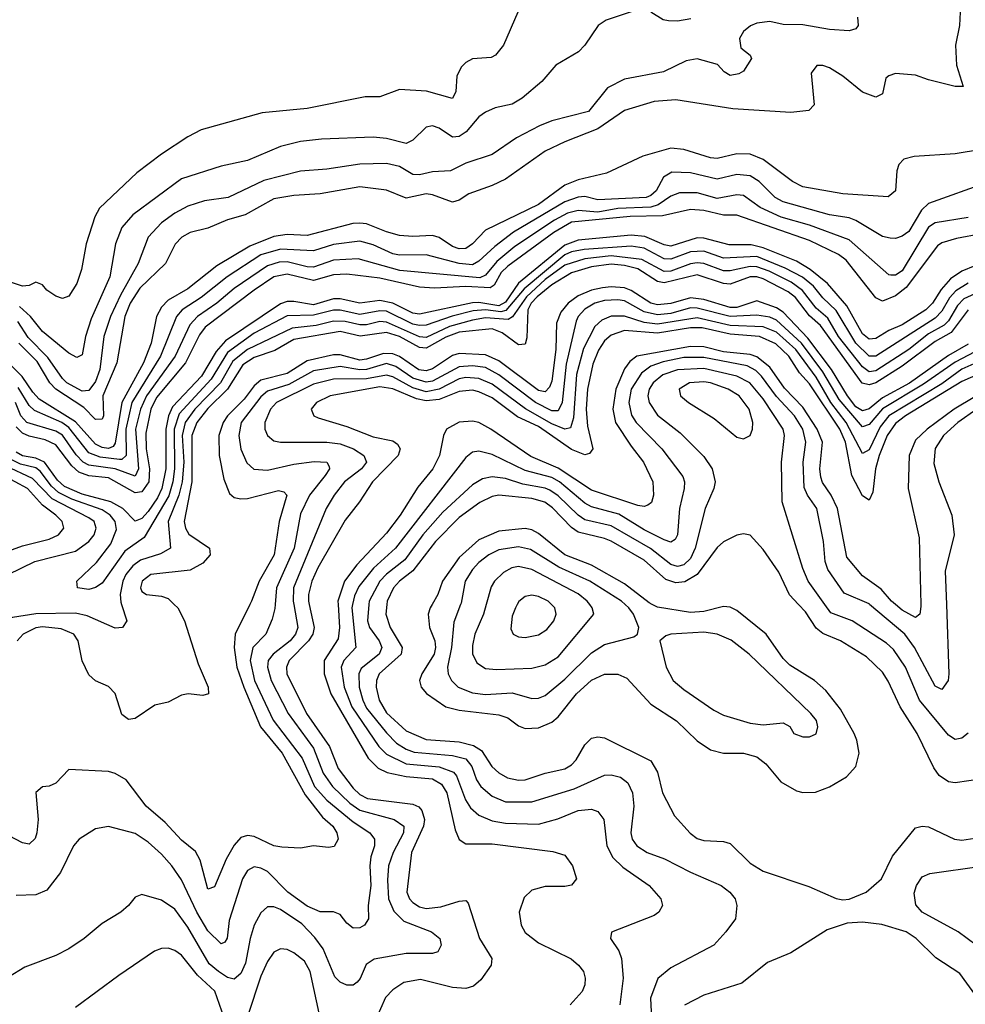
# Model space of a CAD drawing. Header units: inches. Extents: x 884549 to 1028252, y 526810 to 653624.
# Tile 44 of 256: x 933901 to 936761, y 558791 to 561767. Entities that reach past the tile are written whole.
import ezdxf

# ---------------------------------------------------------------- set-up
doc = ezdxf.new("R2010")
doc.units = ezdxf.units.IN
doc.header["$MEASUREMENT"] = 0
doc.layers.add('A9535', color=7, linetype='Continuous')
doc.layers.add('A9536', color=7, linetype='Continuous')

msp = doc.modelspace()

# ---------------------------------------------------------------- linework, layer by layer
at = {"layer": 'A9535', "color": 5}
for points, elevation in [([(934208.8, 560000), (934225, 559950), (934212.3, 559930), (934190, 559928.5), (934105.2, 559965.2), (934070, 559973.5), (933950, 559971.8), (933879.7, 559960.3), (933849.1, 559950.9), (933827.5, 559932.5), (933803, 559897), (933790, 559868.3), (933770, 559850.9), (933670, 559844.9), (933605.8, 559854.2), (933543.7, 559850), (933559.7, 559860.3), (933561.6, 559870), (933582.1, 559877.9), (933635.7, 559930), (933715.1, 559984.9), (933734.4, 560000)], 2460), ([(934729.8, 560000), (934742.1, 559930), (934735.3, 559910), (934719, 559890), (934667.4, 559850), (934652.9, 559830), (934650.3, 559810), (934661.8, 559770), (934712.6, 559670), (934790, 559565.6), (934818.7, 559490), (934846.7, 559450), (934899.2, 559399.2), (934930, 559378.4), (935033.4, 559350), (935062.9, 559330), (935061.9, 559310), (935030.1, 559250), (935016.6, 559210), (935013.5, 559166.5), (935016.5, 559110), (935032.3, 559072.3), (935062.6, 559042.6), (935146.5, 559010), (935171.5, 558990), (935175.8, 558970), (935165.3, 558950), (935150, 558944.7), (935070, 558944.8), (934972.8, 558927.2), (934948.4, 558911.6), (934931, 558869), (934921.7, 558858.3), (934910, 558849.2), (934890, 558848.7), (934870, 558857.9), (934854.5, 558874.5), (934818.7, 558958.7), (934793.2, 558993.2), (934754.1, 559034.1), (934690, 559077.6), (934670, 559085.7), (934650, 559086), (934630, 559068.2), (934610.5, 559030), (934598, 558990), (934584, 558916), (934570, 558884.4), (934550, 558866.8), (934530, 558872.7), (934501.9, 558890), (934473.7, 558913.7), (934410, 559024.2), (934370, 559079), (934330, 559105.8), (934270, 559122.9), (934250, 559115.1), (934230.5, 559090), (934206.7, 559070), (934150, 559035.3), (934095.8, 558990), (934050, 558959.4), (934010, 558938.7), (933916.7, 558903.3), (933816.5, 558843.5)], 2560), ([(934597.2, 560000), (934553, 559910), (934549.2, 559870), (934558.2, 559810), (934578.4, 559750), (934629.5, 559629.5), (934694.9, 559550), (934764, 559424), (934817.3, 559357.3), (934848.1, 559330), (934860.1, 559310), (934863.8, 559290), (934851.9, 559268.1), (934834.8, 559265.2), (934790, 559269.8), (934750, 559263.1), (934694.2, 559265.8), (934670, 559269.9), (934610, 559298), (934590, 559301.9), (934570, 559295.5), (934550, 559272), (934525.2, 559230), (934490, 559146.5), (934470, 559139.2), (934447.3, 559227.3), (934432.6, 559252.6), (934390, 559287.5), (934340.8, 559340.8), (934283.8, 559390), (934223.1, 559470), (934190, 559489.2), (934170, 559495.2), (934050, 559501.3), (934010, 559459.7), (933990, 559450.9), (933970, 559448.6), (933950, 559431.5), (933956.6, 559350), (933953, 559310), (933948, 559292), (933930, 559275.4), (933910, 559279), (933830, 559320.9)], 2520), ([(934673.6, 560000), (934672.6, 559987.4), (934664.4, 559955.6), (934645.5, 559910), (934606.1, 559870), (934598.3, 559830), (934611.5, 559770), (934668, 559650), (934755.4, 559535.4), (934793.1, 559450), (934830, 559407.9), (934910, 559342.4), (934959.5, 559310), (934973.9, 559290), (934973.9, 559270), (934963, 559237), (934959.9, 559210), (934962.8, 559150), (934955.4, 559090), (934956, 559050), (934943.9, 559030), (934930, 559022.7), (934910, 559021.5), (934890, 559036.8), (934870, 559062.4), (934850, 559070.8), (934810, 559070.7), (934770, 559087.8), (934712.3, 559130), (934650, 559192.3), (934630, 559203.1), (934610, 559206.7), (934590, 559195.3), (934574.9, 559170), (934535, 559045), (934528.4, 558991.6), (934521.1, 558978.9), (934510, 558973.6), (934470, 559013.4), (934436.6, 559070), (934390, 559167.2), (934360.9, 559210), (934330, 559244.6), (934290, 559281.5), (934250, 559307.1), (934170, 559328.3), (934130, 559321.5), (934081.3, 559290), (934063.5, 559270), (934024.2, 559190), (933983.4, 559136.6), (933950, 559122.5), (933890, 559119.7)], 2540), ([(934368.5, 560000), (934379, 559990), (934399.4, 559950), (934440.4, 559820.4), (934471.4, 559750), (934471.8, 559730), (934455, 559725), (934410.2, 559729.8), (934390, 559726), (934350, 559704.7), (934310, 559695), (934250, 559655.4), (934230, 559652.2), (934210, 559667.4), (934190, 559731), (934170, 559752.2), (934130, 559768.5), (934110, 559786.9), (934090, 559829.5), (934077.5, 559890), (934064.3, 559910), (934026.3, 559926.3), (933970, 559932.4), (933950, 559929.3), (933911.3, 559910), (933893.4, 559890)], 2480), ([(934776.6, 560000), (934791.2, 559930), (934787.7, 559910), (934774.9, 559890), (934716.3, 559830), (934708.3, 559810), (934709.2, 559790), (934768.7, 559670), (934837.5, 559570), (934864, 559504), (934910, 559444.4), (934930, 559425.7), (934953.1, 559413.1), (935090, 559395.8), (935108.3, 559388.3), (935117.4, 559377.4), (935124.9, 559350), (935122.4, 559330), (935086.1, 559250), (935071.9, 559130), (935079.7, 559110), (935090, 559099), (935110, 559086.2), (935130, 559081.3), (935174.3, 559085.7), (935230, 559103.3), (935250, 559104.5), (935257.4, 559097.4), (935291.4, 558990), (935329.4, 558930), (935326.6, 558910), (935295.2, 558864.8), (935273.6, 558846.4), (935250, 558839.5), (935210, 558842.1), (935113.3, 558866.7), (935062.8, 558857.2), (935030, 558835.4), (935007.7, 558812.3), (934977.2, 558742.8)], 2580), ([(934864, 560000), (934868.1, 559930), (934864.1, 559895.9), (934821.9, 559830), (934821.4, 559790), (934842.5, 559730), (934955.1, 559535.1), (934985.2, 559505.2), (935011.9, 559491.9), (935070, 559479.3), (935150, 559472.7), (935177.2, 559457.1), (935192.7, 559430), (935218.1, 559318.1), (935230, 559289.2), (935250, 559276.6), (935330, 559276.7), (935513.5, 559253.5), (935550, 559241.7), (935572.7, 559210), (935585.3, 559170), (935570, 559151.6), (935550, 559147.4), (935490, 559147.6), (935450, 559136.6), (935426.3, 559113.8), (935411.5, 559070), (935417.4, 559030), (935430, 559007.8), (935470, 558977.5), (935568.4, 558928.4), (935590.9, 558910), (935606, 558890), (935611.3, 558870), (935610.1, 558850), (935602.1, 558830), (935565.8, 558790)], 2620), ([(934907.6, 560000), (934905.3, 559990), (934917.8, 559870), (934880.9, 559830), (934873.2, 559810), (934882.2, 559750), (934905.7, 559690), (934987.5, 559570), (935010, 559546.8), (935070, 559518.3), (935170, 559508.5), (935212.9, 559492.9), (935222.1, 559482.1), (935249.6, 559409.6), (935264.8, 559384.8), (935290, 559363), (935330, 559346.1), (935370, 559339), (935470, 559335.9), (935528.1, 559351.9), (935590, 559377.4), (935630, 559380.6), (935650, 559374.3), (935667.3, 559350), (935676.3, 559270), (935695, 559235), (935725.3, 559205.3), (935804.5, 559150), (935839.7, 559110), (935844.7, 559090), (935834, 559070), (935820.2, 559059.8), (935690.4, 559009.6), (935688.2, 558990), (935712.8, 558952.8), (935720.8, 558930), (935726.4, 558870), (935715.9, 558790)], 2640), ([(934957.1, 560000), (934953.3, 559950), (934959.3, 559930), (934988.7, 559890), (934996.6, 559870), (934988.6, 559850), (934933.5, 559806.5), (934926.8, 559790), (934927.8, 559750), (934938.4, 559710), (934950, 559686), (935010, 559611.9), (935040.8, 559580.8), (935070, 559562.5), (935093.8, 559553.8), (935210, 559543.1), (935250, 559533.1), (935268.4, 559510), (935282.3, 559470), (935295.5, 559450), (935330, 559420.7), (935370, 559403.4), (935450, 559403.4), (935577.5, 559442.5), (935670, 559483.6), (935690, 559484.7), (935717.6, 559477.5), (935740.3, 559460.3), (935754, 559430), (935758.6, 559390), (935749.2, 559310), (935753.5, 559290), (935767.9, 559270), (935799, 559250), (935851.1, 559231.1), (935929.8, 559190.2), (936022.7, 559150), (936049.1, 559130), (936064.9, 559110), (936070.3, 559090), (936065.7, 559050), (936036.9, 559010), (936000.3, 558970), (935870, 558901.8), (935830.6, 558869.4), (935809.2, 558810), (935811.9, 558748.1)], 2660), ([(935011.6, 560000), (935008.3, 559970), (935021.6, 559930), (935057.6, 559870), (935055, 559850), (934988.1, 559790), (934979.9, 559770), (934979.3, 559750), (934988.4, 559710), (935010, 559672.2), (935070, 559617.3), (935130, 559591.6), (935230, 559584.9), (935273.7, 559573.7), (935297.9, 559557.9), (935329.3, 559510), (935350, 559490.9), (935376.2, 559476.2), (935410, 559468.7), (935430, 559470.1), (935490, 559489.7), (935550, 559503), (935570, 559514.9), (935584.1, 559530), (935610, 559575.4), (935630, 559595.9), (935650, 559599.9), (935670, 559596.9), (935810, 559526.7), (935830, 559492.9), (935844.9, 559430), (935880.9, 559360.9), (935928.4, 559308.4), (935950, 559292.2), (935970, 559285.9), (936030, 559283.7), (936050, 559277.6), (936110, 559217.5), (936150, 559193.2), (936287.7, 559147.7), (936370, 559111.1), (936390, 559106.9), (936410, 559109.1), (936461.3, 559130), (936507.6, 559170), (936540.9, 559239.1), (936610, 559324.2), (936630, 559329.4), (936650, 559327.3), (936728.5, 559290), (936750, 559287.5), (936790, 559293.7)], 2680), ([(935148, 560000), (935142.1, 559990), (935136.3, 559970), (935140.7, 559930), (935156.7, 559890), (935158.9, 559870), (935154.6, 559850), (935117.1, 559790), (935110.1, 559770), (935115, 559750), (935130.9, 559730.9), (935190, 559690.4), (935230, 559680.1), (935350, 559666), (935377.1, 559657.1), (935410, 559633.1), (935430, 559625.1), (935470, 559627.1), (935510, 559644.4), (935530, 559659.9), (935585.4, 559730), (935630, 559770.9), (935670, 559788.8), (935710, 559789.1), (935736.9, 559776.9), (935810, 559698), (935887.7, 559647.7), (935950, 559587.6), (935990, 559560.8), (936030, 559550.7), (936090.5, 559550.5), (936130, 559539.1), (936157.7, 559517.7), (936203.3, 559463.3), (936250, 559436.8), (936270, 559431.6), (936307.9, 559432.1), (936350, 559448.6), (936401.3, 559478.7), (936429.9, 559510.1), (936439.6, 559550), (936433, 559590), (936424.5, 559610), (936383, 559683), (936339.4, 559739.4), (936304.9, 559770), (936230, 559816), (936210, 559836.7), (936158.3, 559910), (936070, 559981.8), (936050, 559991.5), (936030, 559993.2), (935970, 559978.1), (935930, 559975.4), (935830, 559991.2), (935813.4, 560000)], 2720), ([(935234.4, 560000), (935214.2, 559945.8), (935206.6, 559870), (935194.9, 559810), (935196.4, 559790), (935206.8, 559770), (935227.6, 559750), (935270, 559732.6), (935310, 559727.8), (935390, 559733), (935450, 559715.2), (935470, 559716.1), (935490, 559724.8), (935550, 559774), (935630, 559853.8), (935670, 559878.5), (935758.1, 559901.9), (935769.8, 559910.2), (935774, 559930), (935757.3, 559970), (935743.5, 559990), (935732.3, 560000)], 2740), ([(935312.2, 560000), (935303.5, 559970), (935277.1, 559910), (935270, 559876), (935270.5, 559850.5), (935283.4, 559823.4), (935310, 559806.4), (935343.1, 559803.1), (935450, 559807), (935490, 559817), (935530, 559841.5), (935637, 559970), (935632.8, 559990), (935625.1, 560000)], 2760), ([(935405.9, 560000), (935400.1, 559990), (935390, 559964.5), (935386.1, 559926.1), (935393.1, 559910), (935410, 559901.6), (935430, 559899.8), (935470, 559908.4), (935495.5, 559924.5), (935516.7, 559950), (935523.8, 559970), (935519.6, 559990), (935509.5, 560000)], 2780), ([(936812.9, 559472.9), (936730, 559460.2), (936710, 559463.9), (936682.3, 559482.3), (936665.9, 559505.9), (936615.8, 559610), (936563.6, 559690), (936528.1, 559768.1), (936510, 559795.5), (936461.8, 559841.8), (936383.9, 559890), (936330, 559911.5), (936310, 559927.6), (936277.8, 559977.8), (936256.8, 560000)], 2680), ([(936770, 559610.8), (936750, 559595.6), (936730, 559592.1), (936710, 559604.2), (936622.5, 559710), (936579.8, 559810), (936544.1, 559864.1), (936522.5, 559882.5), (936418.7, 559950), (936354.3, 559974.3), (936335.9, 560000)], 2660), ([(936703.6, 560000), (936710.9, 559790), (936708.7, 559770), (936690, 559742.5), (936670, 559752.3), (936607.3, 559870), (936578.5, 559910), (936471.5, 560000)], 2640), ([(936626.7, 560000), (936626.9, 559993.1), (936623.5, 559970), (936610, 559960.2), (936570, 559982.5), (936549.5, 560000)], 2620), ([(936793.3, 558970), (936739.5, 559010), (936630.7, 559070), (936611.7, 559091.7), (936606.7, 559126.7), (936612.8, 559150), (936630, 559176.1), (936653.4, 559186.6), (936810, 559208.4)], 2660), ([(936850, 558785.5), (936794.9, 558814.9), (936744.1, 558884.1), (936671.5, 558931.5), (936612, 558990), (936582.5, 559010), (936508, 559032), (936450, 559039.2), (936403.4, 559036.6), (936343.4, 559016.7), (936232.8, 558947.2), (936162.9, 558917.1), (936085.3, 558854.7), (935970, 558818.6), (935911.8, 558788.2)], 2680), ([(934519.7, 558750), (934491, 558831), (934439.2, 558879.2), (934390, 558939.6), (934370, 558954.2), (934350, 558961), (934330, 558960.2), (934308.5, 558951.5), (934201.3, 558878.7), (934070, 558781.8)], 2580), ([(934809.9, 558750), (934779.9, 558890), (934761.9, 558922), (934730, 558947.3), (934710, 558956.7), (934690, 558959.1), (934670, 558948.6), (934650, 558920.5), (934630, 558876.1), (934590, 558754.8)], 2580)]:
    msp.add_lwpolyline(points, dxfattribs=dict(at, elevation=elevation))
at = {"layer": 'A9535', "color": 5, "elevation": 2740}
msp.add_lwpolyline([(935970, 559916), (935870.1, 559909.9), (935855.2, 559904.8), (935837, 559890), (935855.7, 559810), (935877.8, 559770), (935910, 559742.3), (935999.9, 559679.9), (936030, 559665), (936110, 559641), (936150, 559636.1), (936210, 559642.3), (936230, 559630.4), (936242.6, 559610), (936270, 559599.7), (936290, 559599.7), (936310, 559609), (936314.9, 559630), (936310.6, 559649.4), (936294, 559670), (936107, 559850), (936052.3, 559892.3), (936010, 559909.5)], close=True, dxfattribs=at)
at = {"layer": 'A9536', "color": 5}
for points, elevation in [([(936746.7, 561810), (936743.2, 561750), (936731.2, 561690), (936733.8, 561630), (936754.8, 561565.2), (936730, 561565.4), (936650, 561585), (936610, 561599.9), (936550, 561604.8), (936530, 561598), (936520.9, 561590), (936510, 561542.7), (936490, 561532.8), (936450, 561548.4), (936390, 561596.5), (936350, 561622), (936330, 561628.5), (936311.7, 561628.3), (936294.8, 561605.2), (936303.8, 561510), (936287.4, 561492.6), (936233.3, 561486.7), (936058.1, 561498.1), (935885.1, 561525.1), (935820.3, 561519.7), (935730, 561493), (935650, 561437.1), (935550, 561398.5), (935490, 561369.6), (935370, 561285.6), (935330, 561266.2), (935258.9, 561241.1), (935230, 561221.3), (935210, 561215.8), (935150, 561237.8), (935130, 561240.4), (935070, 561227.9), (935010, 561252.1), (934930, 561262.2), (934810, 561240.6), (934730, 561235.7), (934670, 561225.9), (934582.7, 561177.3), (934530, 561162.1), (934470, 561137.2), (934416.1, 561123.9), (934391.5, 561110), (934371.2, 561088.8), (934342.1, 561030), (934264.1, 560955.9), (934235, 560910), (934219, 560870), (934194.5, 560730), (934152, 560630), (934154.3, 560570), (934150, 560559.5), (934130, 560558.8), (934095.5, 560595.5), (934010, 560650), (933992.6, 560670), (933954, 560734), (933898.9, 560790)], 2280), ([(935408, 561790), (935363.8, 561690), (935339.9, 561660.1), (935327.2, 561652.8), (935270, 561649), (935250, 561638.2), (935236.4, 561623.6), (935223.2, 561596.8), (935220.1, 561550), (935210, 561528.6), (935131.6, 561551.6), (935050, 561555.7), (934990, 561533.9), (934946, 561534), (934770, 561498.4), (934634.2, 561485.8), (934450, 561434.2), (934410, 561413.6), (934330, 561360.9), (934255.4, 561304.6), (934142.1, 561197.9), (934128.6, 561171.4), (934101.6, 561090), (934087.7, 561012.3), (934073.5, 560970), (934050, 560931.4), (934030, 560924.9), (934010, 560931.7), (933983.5, 560950), (933970, 560966), (933950, 560974), (933930, 560964.2), (933910, 560962.2), (933870, 560974.5)], 2220), ([(936434.6, 561774.6), (936437.2, 561750), (936430, 561739.7), (936410, 561733.7), (936350, 561737.7), (936270, 561751.9), (936210, 561752.5), (936170, 561761.9), (936130, 561756.2), (936111.6, 561748.4), (936090, 561731.2), (936078.4, 561710), (936082.4, 561682.4), (936110, 561659.5), (936114.2, 561650), (936090, 561611.6), (936076.2, 561603.8), (936050, 561598.4), (936031.2, 561610), (936011.4, 561631.4), (935950, 561649), (935917.1, 561642.9), (935848, 561610), (935730, 561587), (935678.4, 561561.6), (935621.1, 561490), (935510, 561461.1), (935473.2, 561446.8), (935403.9, 561410), (935330, 561359.6), (935250, 561333.8), (935203.8, 561310), (935150, 561307.5), (935110, 561297.9), (935090, 561299.5), (935050, 561323.5), (935010, 561332.7), (934929.7, 561330.3), (934830, 561315.6), (934750, 561309.5), (934638.9, 561281.1), (934531.5, 561230), (934460.1, 561219.9), (934410, 561204), (934370, 561182.2), (934330, 561153), (934289.1, 561110), (934259.7, 561030), (934205.4, 560934.6), (934176, 560870), (934155.5, 560810), (934143.7, 560710), (934130, 560674.1), (934110, 560646.7), (934090, 560644.3), (934043.5, 560670), (934030, 560682.3), (933986.4, 560746.4), (933926.8, 560806.8), (933894.9, 560854.9)], 2260), ([(935750, 561791.1), (935674.6, 561765.4), (935650.1, 561749.9), (935610.2, 561690), (935591.5, 561670), (935522.6, 561630), (935479.7, 561580.3), (935421, 561530), (935390, 561512.2), (935339.1, 561500.9), (935310, 561487.7), (935290, 561473.4), (935251.4, 561428.6), (935230, 561414.2), (935210, 561411.7), (935170, 561439), (935150, 561446.8), (935130, 561442.6), (935090, 561402.6), (935070, 561392.8), (935010, 561408), (934970, 561412.2), (934813.8, 561406.2), (934750, 561399.4), (934690, 561384.1), (934590, 561341.5), (934510, 561324.1), (934390, 561286.2), (934243, 561177), (934210, 561139.4), (934190.5, 561090), (934173.5, 560990), (934116.8, 560863.2), (934099.6, 560810), (934090, 560754.3), (934074.2, 560745.8), (934050, 560759.3), (933970, 560825.1), (933934.2, 560870), (933900, 560900)], 2240), ([(935930.4, 561770), (935890, 561762.5), (935863.4, 561763.4), (935847, 561767), (935809.5, 561789.5)], 2240), ([(936810, 561374.6), (936730, 561361.7), (936606.7, 561353.3), (936574.7, 561345.3), (936560.2, 561330), (936553.9, 561310), (936550.1, 561249.9), (936528.1, 561231.9), (936390, 561240.7), (936270, 561262.4), (936238.3, 561278.3), (936150, 561344.8), (936110, 561360.8), (936070, 561361.7), (936010, 561348.1), (935990, 561349.3), (935910, 561375.3), (935870, 561379.2), (935785.8, 561354.2), (935676.2, 561303.8), (935590, 561282.7), (935550, 561267.1), (935470, 561208.4), (935310, 561131), (935270.1, 561090), (935250, 561075.6), (935230, 561074.9), (935210, 561081.9), (935170, 561109), (935150, 561114.9), (935090, 561111.4), (935050, 561114.9), (935010, 561125.6), (934950.1, 561149.9), (934930, 561152.4), (934909, 561151), (934770, 561114.9), (934710, 561117.6), (934670, 561111.5), (934597.3, 561082.7), (934497.1, 561022.9), (934410, 560954.2), (934350, 560919.2), (934330, 560898.8), (934315.1, 560870), (934298.8, 560790), (934275.9, 560730), (934210.3, 560610), (934190, 560487.4), (934183.3, 560476.7), (934170, 560470.9), (934150, 560473.9), (934130, 560484.3), (934070, 560551.4), (933960.3, 560620.3), (933940.9, 560640.9), (933908.8, 560688.8), (933830, 560767.8)], 2320), ([(936830, 561276.5), (936650, 561211.8), (936628.1, 561191.9), (936590, 561126.9), (936570, 561112.8), (936550, 561106.3), (936533.2, 561106.8), (936510, 561111.9), (936430, 561160.5), (936410, 561168.2), (936350, 561177.5), (936210, 561216.8), (936186.2, 561230), (936137.9, 561277.9), (936110, 561295.2), (936070, 561299.5), (936010, 561285.1), (935930, 561304.6), (935873.5, 561306.5), (935848.6, 561291.3), (935826.2, 561250), (935810, 561235.7), (935795.4, 561230), (935650, 561222.4), (935610, 561232.4), (935590, 561230.5), (935550, 561216.6), (935394.8, 561125.3), (935338, 561082), (935290, 561037.6), (935270, 561026.1), (935230, 561030.2), (935130, 561056.8), (935050, 561055.4), (935030, 561059.3), (934970, 561087.1), (934930, 561098.1), (934850, 561087.8), (934790, 561068.4), (934690, 561074.1), (934630, 561056), (934528.6, 560990), (934450, 560927.5), (934391.9, 560890), (934374.8, 560870), (934327, 560750), (934240.6, 560610), (934221.7, 560530), (934222.6, 560450), (934210, 560438.1), (934202.5, 560437.5), (934144.6, 560444.6), (934110, 560458.2), (934050, 560534.3), (934028.6, 560550), (933946.2, 560586.3), (933930, 560600.9), (933895.9, 560655.9)], 2340), ([(936770, 561169), (936670, 561153.7), (936650, 561139.7), (936570, 561007.7), (936550, 560994.7), (936535.5, 560995.5), (936530, 560996.2), (936410, 561102.1), (936290, 561145.8), (936204.1, 561170), (936140, 561200), (936090, 561235.4), (936070, 561238.1), (936010, 561226.7), (935950, 561243.4), (935896.1, 561243.9), (935870, 561234), (935832.2, 561207.8), (935810, 561201), (935710, 561196.7), (935650, 561185.5), (935590, 561190.1), (935557.5, 561182.5), (935518.5, 561161.5), (935398.3, 561081.7), (935344, 561036), (935310, 560995.1), (935292.6, 560987.4), (935050.8, 561009.2), (934924.8, 561044.8), (934850, 561040.1), (934790, 561019.2), (934770, 561020.1), (934710, 561035.5), (934685.4, 561034.6), (934650, 561023), (934550, 560954.8), (934496.8, 560910), (934438.3, 560870), (934415.3, 560844.7), (934370.9, 560750), (934284.5, 560630), (934266.8, 560590), (934250.9, 560530), (934260.4, 560410), (934250, 560387.9), (934189.3, 560410), (934110, 560420.5), (934093.2, 560430), (934071.5, 560451.5), (934030, 560511), (934010, 560524), (933923, 560550), (933904.4, 560570), (933888.3, 560610)], 2360), ([(936810, 561119.7), (936733.8, 561106.2), (936690, 561093), (936676.6, 561083.4), (936582.1, 560957.9), (936550, 560932.4), (936510, 560916.7), (936490, 560926.9), (936400.6, 561040.6), (936377.2, 561057.2), (936290, 561099.7), (936070, 561176.8), (936030, 561176.5), (935970, 561190.9), (935930, 561193.4), (935845.3, 561174.7), (935747.7, 561172.3), (935570, 561155.4), (935516, 561124), (935377.3, 561022.7), (935357, 561003), (935335.7, 560964.3), (935323.6, 560956.4), (935250, 560961), (935156, 560956.1), (935110, 560958.4), (934990, 560986.1), (934890, 560998.3), (934850, 560996.3), (934790, 560979.1), (934710, 560997.8), (934670, 560990), (934610.1, 560950), (934462, 560838), (934445.2, 560814.8), (934402, 560730), (934315.1, 560624.9), (934298.1, 560590), (934283, 560517), (934284, 560470), (934293.7, 560410), (934291.5, 560370), (934270, 560339.9), (934250, 560337.5), (934170, 560382.2), (934110, 560388.6), (934079.9, 560399.9), (934058.7, 560418.7), (934010, 560482), (933977.6, 560497.6), (933930, 560508.2), (933910, 560517.1), (933890, 560536.2)], 2380), ([(936790, 561022.9), (936750, 561006.8), (936716.1, 560983.9), (936687.8, 560952.2), (936661.5, 560910), (936641.4, 560890), (936570, 560844.9), (936530, 560827.7), (936490, 560803.5), (936470, 560801.5), (936450, 560817.4), (936402.8, 560902.8), (936343.7, 560970), (936292.1, 561012.1), (936250, 561037), (936150, 561077.5), (936112.8, 561087.2), (936047.1, 561087.1), (935970, 561106.6), (935950, 561107.4), (935870, 561082.7), (935850, 561086.3), (935791.9, 561111.9), (935750, 561115.8), (935590, 561100.8), (935550, 561085.5), (935409.4, 560970.6), (935370, 560913.5), (935350, 560902.8), (935290, 560912.8), (935270, 560911.8), (935110, 560877.3), (935090, 560880.6), (935030, 560910), (934990, 560918.8), (934930, 560910.2), (934870, 560923.5), (934850, 560923), (934790, 560905.6), (934730, 560915.3), (934710, 560915.4), (934690, 560908.8), (934523.1, 560796.9), (934495.2, 560764.8), (934450.6, 560690), (934363, 560597), (934350.7, 560570), (934343.4, 560530), (934343.1, 560410), (934331.4, 560350), (934318.1, 560321.9), (934290, 560280.6), (934270, 560259.9), (934250, 560252), (934213.4, 560290), (934177.1, 560310), (934090, 560333.6), (934036.6, 560356.6), (934015.7, 560375.8), (933976.3, 560430), (933950, 560441.6), (933910, 560449.4), (933890, 560459.8)], 2420), ([(936770, 560971), (936732.3, 560947.7), (936713.6, 560926.4), (936690, 560885.8), (936670, 560865.2), (936490, 560750.4), (936470, 560750.4), (936429.4, 560790), (936370, 560888), (936330, 560926.1), (936301.3, 560961.3), (936268.5, 560988.5), (936216.5, 561016.5), (936130, 561051.3), (936030, 561046.4), (935970, 561068), (935930, 561065.4), (935870, 561043), (935850, 561044.2), (935790, 561076.7), (935750, 561082.6), (935607.8, 561072.2), (935570, 561065.2), (935550, 561056.4), (935426.7, 560953.3), (935371.3, 560888.7), (935355.9, 560884.1), (935310, 560889.9), (935272.8, 560887.2), (935208.6, 560871.4), (935130, 560843.9), (935110, 560842.5), (935090, 560847.2), (935010, 560886.3), (934990, 560887.5), (934930, 560875.7), (934870, 560889.3), (934850, 560889.2), (934790, 560873.7), (934710, 560871.7), (934610, 560819.8), (934530, 560761), (934479.6, 560680.4), (934383.6, 560576.4), (934368.1, 560530), (934369.6, 560410), (934364.2, 560370), (934351.6, 560328.4), (934277.8, 560202.2), (934219.3, 560160.7), (934150, 560064.2), (934130, 560050.6), (934110, 560045), (934076.2, 560050), (934073.7, 560070), (934133.3, 560126.7), (934177, 560183), (934193.6, 560226.4), (934189.9, 560250), (934175, 560270), (934150, 560286.2), (934058.5, 560318.5), (934018.6, 560338.6), (933997.7, 560357.7), (933963, 560402.9), (933950, 560412.4), (933903.9, 560423.9), (933877, 560437)], 2440), ([(936790, 560939), (936756.8, 560923.2), (936736.9, 560903.1), (936710, 560857.2), (936696.5, 560843.5), (936650, 560817.4), (936590, 560770), (936490, 560706.2), (936470, 560702.7), (936450, 560718), (936377.4, 560810), (936344.8, 560864.8), (936310, 560895.1), (936268.8, 560948.8), (936234, 560974), (936167.4, 561007.4), (936130, 561020.3), (936110, 561020.8), (936050, 561007.7), (936030, 561007.9), (935970, 561030.1), (935950, 561032.7), (935930, 561029.6), (935870, 561007.5), (935850, 561006.2), (935782.5, 561042.5), (935690, 561053.2), (935610, 561044.1), (935550, 561025.4), (935490, 560981.5), (935433.8, 560930), (935391.4, 560868.6), (935378.6, 560861.4), (935310, 560865.7), (935270, 560859), (935200.5, 560839.5), (935130, 560807.1), (935110, 560808.2), (935010, 560853.4), (934990, 560854.5), (934950, 560845.3), (934930, 560845.4), (934885.1, 560854.9), (934850, 560856), (934797.4, 560842.6), (934724.8, 560835.2), (934590, 560770.7), (934545.4, 560734.6), (934508.4, 560670), (934431.2, 560590), (934401.6, 560550), (934392.1, 560510), (934397.2, 560430), (934392, 560370), (934382.2, 560330), (934350.3, 560250), (934356.8, 560170), (934327.3, 560152.7), (934265.9, 560134.1), (934243.1, 560116.9), (934221.6, 560090), (934212.6, 560070), (934205.3, 560030), (934206.6, 560006.6), (934208.8, 560000)], 2460), ([(936770, 560890.6), (936717.9, 560822.1), (936670, 560794.1), (936570, 560719.7), (936490, 560670.1), (936470, 560664), (936448.8, 560668.8), (936322.7, 560842.7), (936290, 560872.2), (936247.6, 560927.6), (936225.1, 560945.1), (936150, 560984.4), (936130, 560990.3), (936110, 560989.6), (936050, 560968.3), (936030, 560970), (935950, 560995.6), (935850, 560971.5), (935830, 560975.8), (935770, 561014), (935730, 561024.5), (935690, 561028.5), (935630, 561020.1), (935570, 561001.7), (935510, 560965.4), (935466.4, 560930), (935448.2, 560910), (935438, 560890), (935434.8, 560805.2), (935430, 560786.3), (935410, 560784.3), (935360.6, 560820.6), (935330, 560832.7), (935230, 560822.3), (935190, 560807.5), (935130, 560774.5), (935110, 560776.9), (935050.1, 560810.1), (935010, 560821.7), (934931, 560811), (934870, 560824.6), (934730, 560800.9), (934672.8, 560767.2), (934610, 560745.7), (934576.1, 560723.9), (934529.3, 560650), (934470, 560592), (934437.2, 560550), (934421.6, 560510), (934422, 560370), (934398.7, 560250), (934402.3, 560230), (934412.7, 560212.7), (934475.1, 560170), (934477, 560150), (934455.4, 560124.6), (934416.8, 560103.2), (934297.7, 560090), (934271, 560070), (934266, 560050), (934270, 560039), (934284.4, 560030), (934330, 560025), (934350, 560017.7), (934368.5, 560000)], 2480), ([(936770, 560786.3), (936710, 560751.8), (936591.7, 560668.3), (936510, 560623.8), (936470, 560591), (936450, 560585.3), (936430, 560597), (936404.2, 560630), (936356, 560710), (936284.9, 560804.9), (936210, 560882.8), (936190, 560895.8), (936130, 560917.6), (936070, 560897.7), (936050, 560897.4), (935970, 560921.8), (935930, 560926.1), (935870, 560909.1), (935830, 560905.3), (935810, 560910.5), (935750, 560949), (935730, 560956.6), (935690, 560959.9), (935663.3, 560956.7), (935629.9, 560950.1), (935590, 560932.5), (935559.9, 560910), (935537.3, 560882.7), (935524.7, 560850), (935523, 560770), (935510, 560674.6), (935503.3, 560656.7), (935490, 560642.8), (935470, 560646), (935350, 560735.9), (935310, 560753.8), (935230, 560758), (935210, 560752), (935150, 560711.9), (935130, 560705.9), (935108.6, 560708.6), (935050, 560749.6), (935030, 560757.6), (935001.4, 560758.6), (934950, 560740.9), (934930, 560738.6), (934870, 560754.7), (934850, 560754.5), (934770, 560736.5), (934710, 560697.7), (934630, 560677.7), (934610, 560660.7), (934580.2, 560619.8), (934529.8, 560570), (934516.3, 560550), (934503.6, 560510), (934504.2, 560450), (934518.7, 560378.7), (934535.5, 560335.5), (934550, 560323.3), (934570, 560319), (934590, 560320.1), (934683.8, 560343.8), (934699.9, 560339.9), (934708.6, 560330), (934685.4, 560250), (934671, 560150), (934625.7, 560070), (934602.1, 560010), (934597.2, 560000)], 2520), ([(936790, 560763.2), (936730, 560732.4), (936634.7, 560665.3), (936510, 560591.5), (936470, 560543.2), (936450, 560536.6), (936379.5, 560619.5), (936330, 560703), (936265, 560790), (936190, 560858.7), (936170, 560867.8), (936130, 560874.6), (936050, 560869.7), (935950, 560895.6), (935930, 560895.8), (935870, 560879.3), (935830, 560875), (935790, 560884.3), (935730, 560917), (935710, 560920.7), (935670, 560918), (935640.8, 560910), (935610, 560892.6), (935590, 560870.4), (935583.6, 560856.3), (935554.1, 560725.9), (935541.2, 560610), (935530, 560584.6), (935510, 560584.8), (935460.9, 560610), (935350, 560693.6), (935310, 560715.7), (935270, 560721.1), (935230, 560717.9), (935150, 560675), (935130, 560672.1), (935090, 560683.3), (935039.1, 560719.1), (935010, 560727.7), (934950, 560710.4), (934929.3, 560709.3), (934870, 560719.2), (934790, 560705.8), (934715.3, 560664.7), (934650, 560644.1), (934630, 560627.2), (934570.4, 560550), (934563.4, 560510), (934569.5, 560469.5), (934587.6, 560427.6), (934609.1, 560409.1), (934650, 560405.3), (934730, 560423.8), (934791.6, 560431.6), (934829.5, 560429.5), (934837, 560417), (934838.3, 560410), (934824.8, 560390), (934777.6, 560330), (934750, 560273.7), (934731.2, 560170), (934677.3, 560050), (934673.6, 560000)], 2540), ([(936804.9, 560735.1), (936750, 560710.5), (936690, 560666.7), (936530, 560570), (936503.7, 560536.3), (936470, 560466.9), (936450, 560455.6), (936401, 560550), (936354.5, 560610), (936310, 560687), (936247.9, 560770), (936190, 560822.8), (936150, 560838.7), (936050, 560842.6), (935950, 560866.3), (935830, 560847.2), (935790, 560852), (935730, 560871.1), (935690, 560871.6), (935661.2, 560858.8), (935640.6, 560839.4), (935606.6, 560773.4), (935585.4, 560694.6), (935575.8, 560564.2), (935566.7, 560533.3), (935550, 560529.5), (935510, 560546), (935430.9, 560590.9), (935330, 560665.8), (935290, 560683.2), (935250, 560686.1), (935230, 560682), (935170, 560650), (935130, 560642.6), (935090, 560654), (935030, 560687.3), (935010, 560692.9), (934950, 560681.9), (934850, 560680.2), (934790, 560665.5), (934677.5, 560610), (934659.1, 560590), (934642.4, 560550), (934642.8, 560530), (934650, 560510.3), (934670, 560494.8), (934690.1, 560490.1), (934830, 560489.8), (934870, 560485), (934910.2, 560470.2), (934941.5, 560450), (934950.1, 560430.1), (934935.1, 560410), (934883.1, 560370), (934851.9, 560330), (934828.2, 560290), (934729, 560050), (934728, 560010), (934729.8, 560000)], 2560), ([(936817, 560703), (936750, 560673.3), (936579.9, 560570), (936550, 560546.8), (936524.4, 560510), (936500.7, 560450), (936489.3, 560409.3), (936481.3, 560338.7), (936470, 560314.5), (936450, 560328), (936417.4, 560390), (936398.5, 560490), (936381.6, 560530), (936290, 560666.5), (936259.6, 560699.6), (936227, 560750), (936187.5, 560787.5), (936138.1, 560810), (936050, 560816.2), (935964.6, 560835.4), (935930, 560835.6), (935830, 560819.7), (935730, 560827.3), (935690, 560814.1), (935670, 560796.1), (935651.7, 560768.3), (935634.3, 560725.7), (935618.3, 560650), (935613.9, 560590), (935618.7, 560538.7), (935634.1, 560470), (935624, 560456), (935610, 560452), (935570, 560468.2), (935470, 560537.5), (935406.8, 560566.8), (935330, 560623.8), (935290, 560642.9), (935270, 560647.4), (935230, 560643.4), (935170, 560619.3), (935130, 560615.1), (935101.3, 560621.3), (935030, 560651.7), (934990, 560657.8), (934840.2, 560630), (934798.6, 560610), (934783, 560590), (934790.2, 560570), (934803.5, 560563.5), (934890, 560537.7), (934970, 560506.7), (935030, 560494.2), (935044, 560484), (935051.6, 560470), (935046.1, 560450), (934967.7, 560370), (934928.7, 560310), (934885.2, 560254.8), (934802.2, 560110), (934784.9, 560070), (934774.6, 560030), (934774.5, 560010), (934776.6, 560000)], 2580), ([(936549.5, 560000), (936537.8, 560010), (936506.2, 560046.2), (936450, 560086.5), (936402.6, 560142.6), (936374.4, 560290), (936355.7, 560330), (936328.6, 560368.6), (936324.1, 560384.1), (936320.9, 560410), (936328.6, 560490), (936312.8, 560530), (936270, 560596.3), (936213.6, 560653.6), (936170, 560716.7), (936130, 560748.4), (936110, 560754.8), (936030, 560763.6), (935970, 560778.2), (935930, 560779.2), (935767.4, 560750), (935746.3, 560733.7), (935730, 560711.7), (935703.5, 560650), (935694.5, 560590), (935703.1, 560550), (935750, 560478), (935788.1, 560430), (935815.6, 560370), (935818, 560330), (935811.7, 560308.3), (935800.6, 560299.4), (935790, 560296), (935770, 560299), (935630, 560345.3), (935530, 560411.6), (935447, 560447), (935325.5, 560530), (935290, 560549.3), (935270, 560553.5), (935230, 560550.5), (935192, 560530), (935182.7, 560510), (935170.4, 560450), (935150.8, 560410), (935105.4, 560354.6), (935052.2, 560270), (935010, 560215.4), (934920.8, 560119.2), (934883.4, 560070), (934863.5, 560010), (934864, 560000)], 2620), ([(936471.5, 560000), (936470, 560001.3), (936394.1, 560034.1), (936345.5, 560105.5), (936336.8, 560130), (936332.2, 560190), (936311.5, 560290), (936283.9, 560330), (936273.7, 560353.7), (936270.2, 560430), (936279.1, 560490), (936270, 560529.1), (936244.6, 560570), (936190, 560628.8), (936144.2, 560690), (936127.3, 560707.3), (936100.7, 560720.7), (935970, 560746), (935910, 560745.9), (935847.4, 560732.6), (935810, 560720.4), (935781.5, 560698.5), (935750.8, 560650), (935742.9, 560610), (935751.6, 560571.6), (935765.6, 560550), (935842.8, 560470), (935906.8, 560386.8), (935912, 560370), (935910.5, 560350), (935896.4, 560290), (935890.9, 560210), (935883.5, 560196.5), (935870, 560187.7), (935850, 560195.1), (935790, 560224.9), (935712.8, 560272.8), (935630, 560295.1), (935610, 560306.1), (935533.9, 560370), (935510, 560383.6), (935430, 560404.8), (935330, 560453.4), (935290, 560463.1), (935270, 560459.6), (935250, 560444.1), (935037.3, 560170), (934970.8, 560109.2), (934926.3, 560053.7), (934913.7, 560026.3), (934907.6, 560000)], 2640), ([(936335.9, 560000), (936285.9, 560070), (936270, 560108.7), (936206.7, 560310), (936205.4, 560430), (936213.9, 560510), (936209.6, 560530), (936150, 560621.3), (936109.3, 560669.3), (936069.6, 560689.6), (935970, 560713.2), (935890, 560708.8), (935846.5, 560693.5), (935816.8, 560670), (935804.6, 560650), (935800.7, 560630), (935804.6, 560610), (935830, 560571.6), (935898.8, 560518.7), (935970, 560447.4), (935995.6, 560410), (936004.2, 560370), (936000.3, 560350), (935973.9, 560290), (935944.1, 560170), (935930, 560138.9), (935910, 560119.6), (935890, 560114.4), (935870, 560120.8), (935808.6, 560168.6), (935690, 560237.9), (935610, 560255.6), (935589.6, 560269.6), (935530, 560328), (935504.7, 560344.7), (935490, 560351.2), (935423, 560363), (935370, 560380.1), (935330, 560385.9), (935300.9, 560379.1), (935270, 560361.6), (935180.9, 560279.1), (935120.2, 560210), (935065.6, 560134.4), (935010, 560091.3), (934990.3, 560070), (934957.9, 560010), (934957.1, 560000)], 2660), ([(936790, 560627.4), (936727.4, 560590), (936645.7, 560530), (936610, 560495.9), (936591.5, 560450), (936587.8, 560350), (936621, 560201), (936626.7, 560000)], 2620), ([(936795.3, 560590), (936737.9, 560550), (936694.6, 560510), (936669.3, 560470.7), (936665.7, 560425.7), (936681.2, 560370), (936720.5, 560270), (936727.4, 560210), (936700.1, 560099.9), (936703.6, 560000)], 2640), ([(933823.9, 560070), (933947.3, 560130), (934070, 560160.8), (934110.3, 560190), (934125.8, 560210), (934132.4, 560230), (934125.8, 560250), (934110, 560261.8), (933998.8, 560318.8), (933940, 560380), (933858.3, 560418.3)], 2460), ([(933833.5, 560150), (933910, 560176.5), (933990, 560197.2), (934018.5, 560210), (934034.2, 560230), (934029.9, 560250), (934010.7, 560270), (933970, 560299.8), (933924.5, 560350), (933850, 560390.3)], 2480), ([(936256.8, 560000), (936229.2, 560029.2), (936197.2, 560097.2), (936150, 560166.3), (936110, 560208.9), (936090, 560213.6), (936070, 560209.1), (936030, 560188.8), (936010, 560172.2), (935950, 560089.9), (935912.3, 560067.7), (935885, 560065), (935855.5, 560075.5), (935790, 560133.6), (935690, 560190.9), (935670, 560199.6), (935590, 560218.4), (935570, 560232.7), (935512.3, 560292.3), (935488.8, 560308.8), (935450, 560320.2), (935350, 560330.2), (935330, 560325.8), (935292.2, 560307.8), (935230, 560262.2), (935158.7, 560190), (935090, 560101.4), (935049.4, 560070), (935031.3, 560050), (935012.7, 560010), (935011.6, 560000)], 2680), ([(935813.4, 560000), (935804.7, 560004.7), (935730, 560061.7), (935630, 560118.3), (935550, 560149.5), (935470, 560213.9), (935450, 560224.9), (935430, 560229.4), (935350, 560221.3), (935290, 560194.9), (935230, 560141.5), (935179.4, 560070), (935165.8, 560030), (935148, 560000)], 2720), ([(935732.3, 560000), (935721.1, 560010), (935625.7, 560070), (935532, 560112), (935446.2, 560166.2), (935410, 560173.5), (935350, 560164.5), (935319.8, 560150), (935290, 560126.4), (935270, 560105.7), (935247.9, 560070), (935235.9, 560004.1), (935234.4, 560000)], 2740), ([(935625.1, 560000), (935617.4, 560010), (935590, 560032.2), (935450, 560105.6), (935410, 560114.8), (935389.3, 560110.7), (935363.8, 560096.2), (935337.3, 560070), (935327.3, 560052.7), (935312.2, 560000)], 2760), ([(935509.5, 560000), (935499.4, 560010), (935470, 560023.6), (935450, 560027.6), (935430, 560024.1), (935411, 560009), (935405.9, 560000)], 2780)]:
    msp.add_lwpolyline(points, dxfattribs=dict(at, elevation=elevation))
at = {"layer": 'A9536', "color": 5, "elevation": 2680}
msp.add_lwpolyline([(935970, 560672.7), (935926.3, 560670), (935895.2, 560650), (935899.3, 560630), (935923.5, 560610), (936001.6, 560561.6), (936070, 560505.8), (936090, 560500.3), (936110, 560510.4), (936117.3, 560530), (936118.4, 560550), (936107.2, 560590), (936077.4, 560630), (936044.2, 560650), (935990.7, 560670)], close=True, dxfattribs=at)

doc.saveas('drawing.dxf')
